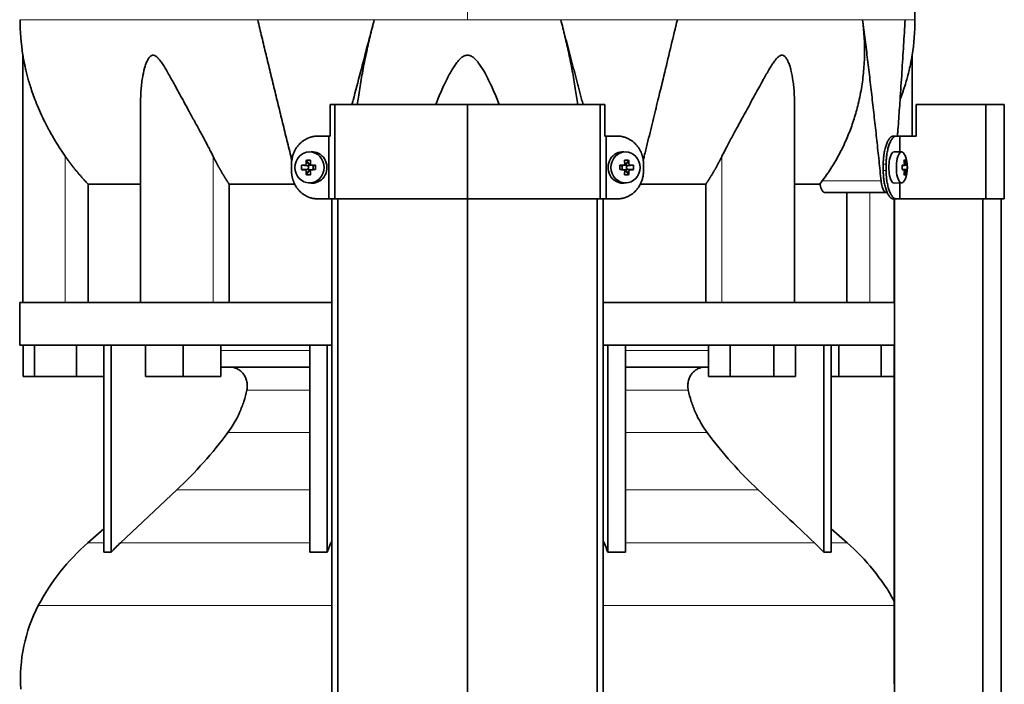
# Model space of a CAD drawing. Header units: millimetres. Extents: x 481 to 1373, y -1380 to 1448.
# Tile 21 of 28: x 489 to 802, y 501 to 712. Entities that reach past the tile are written whole.
import ezdxf

# ---------------------------------------------------------------- set-up
doc = ezdxf.new("R2010")
doc.units = ezdxf.units.MM
for name, color, linetype in [('M5X8_UNI7687', 7, 'Continuous'), ('MID_344-2', 7, 'Continuous'), ('VSI344-454_TERMI', 7, 'Continuous'), ('VSI344-454_TESTA', 7, 'Continuous'), ('VSI344_DIFFUSORE', 7, 'Continuous')]:
    doc.layers.add(name, color=color, linetype=linetype)

# ---------------------------------------------------------------- blocks, each defined once
blk = doc.blocks.new('SE')
at = {"layer": 'M5X8_UNI7687', "color": 7, "linetype": 'Continuous', "lineweight": 35}
for p, q in [((580.25, 667.38), (581.02, 666.08)), ((581.74, 670.03), (580.89, 669.96)), ((682.15, 669.96), (681.3, 670.03)), ((682.79, 667.38), (682.03, 666.08)), ((769.68, 669.98), (767.33, 670.05)), ((770.83, 667.38), (770.42, 667.08)), ((578.71, 665.74), (580.55, 665.58)), ((578.71, 664.36), (580.55, 664.51)), ((580.95, 664.48), (580.95, 665.61)), ((581.13, 665.8), (581.74, 665.8)), ((581.77, 664.3), (581.13, 664.3)), ((581.83, 665.78), (582.41, 665.58)), ((582.41, 664.51), (581.83, 664.31)), ((582.36, 665.6), (582.36, 664.49)), ((583.1, 665.74), (582.49, 665.58)), ((583.1, 664.36), (582.49, 664.51)), ((679.95, 665.74), (680.55, 665.58)), ((679.95, 664.36), (680.55, 664.51)), ((680.63, 665.58), (681.22, 665.78)), ((681.22, 664.31), (680.63, 664.51)), ((680.69, 664.49), (680.69, 665.6)), ((681.28, 665.8), (681.92, 665.8)), ((681.92, 664.3), (681.3, 664.3)), ((682.09, 665.61), (682.09, 664.48)), ((684.34, 665.74), (682.49, 665.58)), ((684.34, 664.36), (682.49, 664.51)), ((771.2, 665.76), (769.8, 665.63)), ((769.8, 665.7), (770.38, 665.76)), ((771.4, 665.74), (769.8, 665.62)), ((771.4, 664.36), (769.8, 664.47)), ((769.8, 664.46), (771.2, 664.34)), ((770.38, 664.34), (769.8, 664.39)), ((580.25, 662.71), (581.02, 664.02)), ((682.79, 662.71), (682.03, 664.02)), ((770.83, 662.71), (770.42, 663.02)), ((580.89, 660.13), (581.74, 660.06)), ((681.3, 660.06), (682.15, 660.13)), ((767.33, 660.05), (769.68, 660.12))]:
    blk.add_line(p, q, dxfattribs=at)
at = {"layer": 'M5X8_UNI7687', "color": 4, "linetype": 'Continuous', "lineweight": 9}
for p, q in [((580.55, 665.58), (579.7, 665.76)), ((579.7, 664.34), (580.55, 664.51)), ((580.17, 666.26), (581.02, 666.08)), ((581.97, 665.76), (582.49, 665.58)), ((582.49, 664.51), (581.97, 664.34)), ((680.55, 665.58), (681.08, 665.76)), ((681.08, 664.34), (680.55, 664.51)), ((682.03, 666.08), (682.88, 666.26)), ((683.35, 665.76), (682.49, 665.58)), ((682.49, 664.51), (683.35, 664.34)), ((769.8, 665.7), (770.37, 665.76)), ((770.37, 664.34), (769.8, 664.39)), ((770.54, 666.21), (771.03, 666.26)), ((581.02, 664.02), (580.17, 663.84)), ((682.88, 663.84), (682.03, 664.02)), ((771.03, 663.84), (770.54, 663.88))]:
    blk.add_line(p, q, dxfattribs=at)
at = {"layer": 'M5X8_UNI7687', "color": 7, "linetype": 'Continuous', "lineweight": 35}
for centre, radius, start, end in [((761.48, 665.05), 10, 337.7946, 22.2054), ((589.88, 665.05), 11.19, 176.4519, 183.5481), ((549.15, 665.05), 33.96, 358.8317, 1.1683), ((713.9, 665.05), 33.96, 178.8317, 181.1683), ((673.17, 665.05), 11.19, 356.4519, 3.5481), ((761.8, 665.05), 9.62, 355.8727, 4.1273)]:
    blk.add_arc(centre, radius, start, end, dxfattribs=at)
for centre in [(581.25, 665.05), (681.8, 665.05)]:
    blk.add_ellipse(centre, major_axis=(0, -4.93), ratio=0.939693, dxfattribs=at)
for centre, major_axis, ratio, start_param, end_param in [((584.36, 665.05), (0, 10), 0.422618, 1.335108, 1.449667), ((583.47, 661.98), (-8.99, 2.22), 0.549436, -1.223909, -1.074217), ((584.07, 665.05), (0, 10), 0.258819, 1.335108, 1.449667), ((582.1, 665.05), (0, -5), 0.939693, 0, 3.218028), ((680.95, 665.05), (0, -5), 0.939693, 3.065157, 6.283185), ((679.58, 661.98), (8.99, 2.22), 0.549436, 1.074217, 1.223909), ((678.98, 665.05), (0, 10), 0.258819, -1.449667, -1.335108), ((678.68, 665.05), (0, 10), 0.422618, -1.449667, -1.335108), ((767.31, 665.05), (0, 5), 0.34202, 0, 3.151709), ((769.66, 665.05), (0, 4.93), 0.34202, 0, 3.839001), ((769.66, 665.05), (0, 4.93), 0.34202, 5.585777, 6.283185), ((763.56, 661.98), (7.67, 5.19), 0.199978, 0.212267, 0.361959), ((761.55, 665.05), (0, 10), 0.906308, 4.833518, 4.948078), ((761.44, 665.05), (0, 10), 0.965926, 4.833518, 4.948078), ((584.22, 664.89), (-9.99, 0.3), 0.0819, -1.099374, -0.984815), ((584.22, 665.2), (-9.99, -0.3), 0.0819, 0.984815, 1.099374), ((580.55, 666.08), (0.805, -0.118), 0.613124, 4.809424, 5.327625), ((580.55, 664.01), (0.805, 0.118), 0.613124, 0.95556, 1.473761), ((580.72, 666.05), (0.03, -0.501), 0.939258, 0.461161, 0.987959), ((580.72, 664.05), (0.03, 0.501), 0.939258, 5.295226, 5.822024), ((580.55, 666.08), (0.521, -0.505), 0.511875, 0.559691, 1.077892), ((580.55, 664.01), (0.521, 0.505), 0.511875, 5.205293, 5.723494), ((584.22, 664.89), (-9.99, 0.3), 0.0819, -1.456192, -1.341632), ((584.22, 665.2), (-9.99, -0.3), 0.0819, 1.341632, 1.456192), ((582.5, 666.08), (0.052, 0.506), 0.51441, 3.025925, 3.331693), ((582.5, 664.01), (0.052, -0.506), 0.51441, 2.951492, 3.25726), ((678.83, 664.89), (9.99, 0.3), 0.0819, 1.341632, 1.456192), ((678.83, 665.2), (9.99, -0.3), 0.0819, -1.456192, -1.341632), ((680.55, 666.08), (-0.052, 0.506), 0.51441, 2.951492, 3.25726), ((680.55, 664.01), (-0.052, -0.506), 0.51441, 3.025925, 3.331693), ((682.5, 666.08), (-0.521, -0.505), 0.511875, 5.205293, 5.723494), ((682.33, 666.05), (-0.03, -0.501), 0.939258, 5.295226, 5.822024), ((682.33, 664.05), (-0.03, 0.501), 0.939258, 0.461161, 0.987959), ((682.5, 664.01), (-0.521, 0.505), 0.511875, 0.559691, 1.077892), ((682.5, 666.08), (-0.805, -0.118), 0.613124, 0.95556, 1.473761), ((682.5, 664.01), (-0.805, 0.118), 0.613124, 4.809424, 5.327625), ((678.83, 664.89), (9.99, 0.3), 0.0819, 0.984815, 1.099374), ((678.83, 665.2), (9.99, -0.3), 0.0819, -1.099374, -0.984815), ((761.5, 664.89), (9.97, 0.82), 0.029809, 0.468971, 0.583531), ((764.61, 665.05), (0, -9.26), 0.562348, 1.49595, 1.645642), ((761.5, 665.2), (9.97, -0.82), 0.029809, -0.583531, -0.468971), ((761.5, 664.89), (9.97, 0.82), 0.029809, 0.112154, 0.226713), ((761.5, 665.2), (9.97, -0.82), 0.029809, -0.226713, -0.112154), ((584.36, 665.05), (0, -10), 0.422618, -1.449667, -1.335108), ((583.47, 668.11), (-8.99, -2.22), 0.549436, 1.074217, 1.223909), ((584.07, 665.05), (0, -10), 0.258819, -1.449667, -1.335108), ((678.98, 665.05), (0, -10), 0.258819, 1.335108, 1.449667), ((679.58, 668.11), (8.99, -2.22), 0.549436, -1.223909, -1.074217), ((678.68, 665.05), (0, -10), 0.422618, 1.335108, 1.449667), ((761.55, 665.05), (0, -10), 0.906308, 1.335108, 1.449667), ((763.56, 668.11), (7.67, -5.19), 0.199978, -0.361959, -0.212267), ((761.44, 665.05), (0, -10), 0.965926, 1.335108, 1.449667), ((582.1, 665.05), (0, -5), 0.939693, 6.20675, 6.283185), ((680.95, 665.05), (0, -5), 0.939693, 0, 0.076435)]:
    blk.add_ellipse(centre, major_axis=major_axis, ratio=ratio, start_param=start_param, end_param=end_param, dxfattribs=at)
for points in [[(579.7, 665.76), (579.72, 665.76), (579.75, 665.76), (579.79, 665.77), (579.83, 665.78), (579.87, 665.8), (579.91, 665.82), (579.95, 665.84), (579.99, 665.87), (580.02, 665.9), (580.05, 665.94), (580.08, 665.98), (580.11, 666.02), (580.13, 666.07), (580.14, 666.11), (580.16, 666.16), (580.16, 666.2), (580.17, 666.24), (580.17, 666.26)], [(580.17, 663.84), (580.17, 663.86), (580.16, 663.89), (580.16, 663.94), (580.14, 663.98), (580.13, 664.03), (580.11, 664.07), (580.08, 664.11), (580.05, 664.15), (580.02, 664.19), (579.99, 664.22), (579.95, 664.25), (579.91, 664.28), (579.87, 664.3), (579.83, 664.32), (579.79, 664.33), (579.75, 664.34), (579.72, 664.34), (579.7, 664.34)], [(581.5, 666.26), (581.5, 666.24), (581.5, 666.2), (581.51, 666.16), (581.52, 666.11), (581.53, 666.07), (581.55, 666.02), (581.57, 665.98), (581.6, 665.94), (581.63, 665.9), (581.67, 665.87), (581.71, 665.84), (581.75, 665.82), (581.79, 665.8), (581.83, 665.78), (581.87, 665.77), (581.92, 665.76), (581.95, 665.76), (581.97, 665.76)], [(581.97, 664.34), (581.95, 664.34), (581.92, 664.34), (581.87, 664.33), (581.83, 664.32), (581.79, 664.3), (581.75, 664.28), (581.71, 664.25), (581.67, 664.22), (581.63, 664.19), (581.6, 664.15), (581.57, 664.11), (581.55, 664.07), (581.53, 664.03), (581.52, 663.98), (581.51, 663.94), (581.5, 663.89), (581.5, 663.86), (581.5, 663.84)], [(681.08, 665.76), (681.09, 665.76), (681.13, 665.76), (681.17, 665.77), (681.22, 665.78), (681.26, 665.8), (681.3, 665.82), (681.34, 665.84), (681.38, 665.87), (681.41, 665.9), (681.45, 665.94), (681.47, 665.98), (681.5, 666.02), (681.51, 666.07), (681.53, 666.11), (681.54, 666.16), (681.54, 666.2), (681.54, 666.24), (681.54, 666.26)], [(681.54, 663.84), (681.54, 663.86), (681.54, 663.89), (681.54, 663.94), (681.53, 663.98), (681.51, 664.03), (681.5, 664.07), (681.47, 664.11), (681.45, 664.15), (681.41, 664.19), (681.38, 664.22), (681.34, 664.25), (681.3, 664.28), (681.26, 664.3), (681.22, 664.32), (681.17, 664.33), (681.13, 664.34), (681.09, 664.34), (681.08, 664.34)], [(682.88, 666.26), (682.88, 666.24), (682.88, 666.2), (682.89, 666.16), (682.9, 666.11), (682.92, 666.07), (682.94, 666.02), (682.97, 665.98), (682.99, 665.94), (683.03, 665.9), (683.06, 665.87), (683.1, 665.84), (683.14, 665.82), (683.18, 665.8), (683.22, 665.78), (683.26, 665.77), (683.3, 665.76), (683.33, 665.76), (683.35, 665.76)], [(683.35, 664.34), (683.33, 664.34), (683.3, 664.34), (683.26, 664.33), (683.22, 664.32), (683.18, 664.3), (683.14, 664.28), (683.1, 664.25), (683.06, 664.22), (683.03, 664.19), (682.99, 664.15), (682.97, 664.11), (682.94, 664.07), (682.92, 664.03), (682.9, 663.98), (682.89, 663.94), (682.88, 663.89), (682.88, 663.86), (682.88, 663.84)], [(770.37, 665.76), (770.38, 665.76), (770.4, 665.76), (770.42, 665.77), (770.44, 665.78), (770.46, 665.8), (770.47, 665.82), (770.49, 665.84), (770.5, 665.87), (770.52, 665.9), (770.53, 665.94), (770.54, 665.98), (770.54, 666.02), (770.55, 666.07), (770.55, 666.11), (770.55, 666.16), (770.55, 666.2), (770.55, 666.24), (770.54, 666.26)], [(770.54, 663.84), (770.55, 663.86), (770.55, 663.89), (770.55, 663.94), (770.55, 663.98), (770.55, 664.03), (770.54, 664.07), (770.54, 664.11), (770.53, 664.15), (770.52, 664.19), (770.5, 664.22), (770.49, 664.25), (770.47, 664.28), (770.46, 664.3), (770.44, 664.32), (770.42, 664.33), (770.4, 664.34), (770.38, 664.34), (770.37, 664.34)], [(771.03, 666.26), (771.03, 666.24), (771.04, 666.2), (771.04, 666.16), (771.05, 666.11), (771.06, 666.07), (771.07, 666.02), (771.08, 665.98), (771.09, 665.94), (771.1, 665.9), (771.12, 665.87), (771.13, 665.84), (771.14, 665.82), (771.15, 665.8), (771.17, 665.78), (771.18, 665.77), (771.19, 665.76), (771.2, 665.76), (771.2, 665.76)], [(771.2, 664.34), (771.2, 664.34), (771.19, 664.34), (771.18, 664.33), (771.17, 664.32), (771.15, 664.3), (771.14, 664.28), (771.13, 664.25), (771.12, 664.22), (771.1, 664.19), (771.09, 664.15), (771.08, 664.11), (771.07, 664.07), (771.06, 664.03), (771.05, 663.98), (771.04, 663.94), (771.04, 663.89), (771.03, 663.86), (771.03, 663.84)]]:
    blk.add_open_spline(points, degree=3, dxfattribs=at)
at = {"layer": 'MID_344-2', "color": 7, "linetype": 'Continuous', "lineweight": 35}
for p, q in [((588.32, 655.05), (588.32, 203.05)), ((590.28, 203.05), (590.28, 655.05)), ((631.52, 203.05), (631.52, 655.05)), ((672.76, 203.05), (672.76, 655.05)), ((674.73, 655.05), (674.73, 203.05)), ((767.32, 655.05), (767.32, 622.05)), ((767.39, 655.05), (767.39, 203.05)), ((795.53, 203.05), (795.53, 655.05)), ((801.32, 203.05), (801.32, 655.05)), ((767.32, 608.55), (767.32, 504.61))]:
    blk.add_line(p, q, dxfattribs=at)
at = {"layer": 'VSI344-454_TERMI', "color": 7, "linetype": 'Continuous', "lineweight": 35}
for p, q in [((589.34, 685.05), (587.8, 685.05)), ((587.8, 685.05), (587.8, 675.05)), ((631.52, 685.05), (589.34, 685.05)), ((589.34, 685.05), (589.34, 655.05)), ((673.7, 685.05), (631.52, 685.05)), ((631.52, 685.05), (631.52, 655.05)), ((675.25, 685.05), (673.7, 685.05)), ((673.7, 685.05), (673.7, 655.05)), ((675.25, 685.05), (675.25, 675.05)), ((796.4, 685.05), (774.31, 685.05)), ((774.31, 685.05), (774.31, 675.05)), ((802.33, 685.05), (796.4, 685.05)), ((796.4, 685.05), (796.4, 655.05)), ((802.33, 685.05), (802.33, 655.05)), ((583.93, 675.05), (587.44, 675.05)), ((587.44, 655.05), (587.44, 675.05)), ((587.44, 675.05), (587.8, 675.05)), ((675.61, 675.05), (675.25, 675.05)), ((679.12, 675.05), (675.61, 675.05)), ((675.61, 675.05), (675.61, 655.05)), ((767.04, 675.05), (767.96, 675.05)), ((767.96, 675.05), (769.13, 675.05)), ((769.13, 669.99), (769.13, 675.05)), ((769.13, 675.05), (774.31, 675.05)), ((575.52, 664.05), (575.52, 666.05)), ((687.52, 664.05), (687.52, 666.05)), ((763.81, 664.05), (763.81, 666.05)), ((764.73, 664.05), (764.73, 666.05)), ((769.13, 655.05), (769.13, 660.1)), ((583.93, 655.05), (587.44, 655.05)), ((589.34, 655.05), (587.44, 655.05)), ((631.52, 655.05), (589.34, 655.05)), ((673.7, 655.05), (631.52, 655.05)), ((675.61, 655.05), (673.7, 655.05)), ((679.12, 655.05), (675.61, 655.05)), ((767.96, 655.05), (767.04, 655.05)), ((767.96, 655.05), (769.13, 655.05)), ((796.4, 655.05), (769.13, 655.05)), ((802.33, 655.05), (796.4, 655.05))]:
    blk.add_line(p, q, dxfattribs=at)
at = {"layer": 'VSI344-454_TERMI', "color": 4, "linetype": 'Continuous', "lineweight": 9}
for p, q in [((763.81, 666.05), (764.73, 666.05)), ((764.73, 664.05), (763.81, 664.05))]:
    blk.add_line(p, q, dxfattribs=at)
at = {"layer": 'VSI344-454_TERMI', "color": 7, "linetype": 'Continuous', "lineweight": 35}
for points, knots in [([(583.93, 675.05), (583.84, 675.05), (583.65, 675.04), (583.37, 675.03), (583.09, 675.01), (582.82, 674.97), (582.54, 674.93), (582.27, 674.88), (582, 674.82), (581.74, 674.74), (581.47, 674.66), (581.21, 674.57), (580.94, 674.47), (580.52, 674.29), (579.94, 674), (579.23, 673.55), (578.57, 673.02), (577.95, 672.42), (577.4, 671.77), (576.91, 671.05), (576.49, 670.3), (576.18, 669.59), (575.96, 668.94), (575.8, 668.38), (575.68, 667.8), (575.59, 667.22), (575.53, 666.64), (575.53, 666.25), (575.52, 666.05)], [0, 0, 0, 0, 0.021018, 0.041934, 0.062771, 0.08355, 0.104295, 0.125028, 0.145771, 0.166547, 0.187379, 0.208288, 0.229298, 0.250429, 0.312489, 0.374705, 0.437522, 0.500061, 0.562591, 0.625422, 0.687637, 0.749714, 0.79185, 0.833578, 0.875077, 0.916526, 0.958107, 1, 1, 1, 1]), ([(687.52, 666.05), (687.52, 666.15), (687.52, 666.34), (687.51, 666.64), (687.49, 666.93), (687.45, 667.22), (687.42, 667.51), (687.37, 667.8), (687.31, 668.09), (687.24, 668.37), (687.17, 668.66), (687.08, 668.94), (686.99, 669.22), (686.83, 669.68), (686.56, 670.3), (686.13, 671.05), (685.65, 671.77), (685.09, 672.42), (684.48, 673.02), (683.82, 673.55), (683.11, 674), (682.45, 674.33), (681.84, 674.58), (681.31, 674.75), (680.77, 674.88), (680.23, 674.98), (679.68, 675.04), (679.3, 675.04), (679.12, 675.05)], [0, 0, 0, 0, 0.020996, 0.041893, 0.062713, 0.083477, 0.104209, 0.124931, 0.145666, 0.166436, 0.187264, 0.208173, 0.229184, 0.250319, 0.312379, 0.374611, 0.437429, 0.499972, 0.562503, 0.625328, 0.687536, 0.749604, 0.791737, 0.833471, 0.874985, 0.916457, 0.958069, 1, 1, 1, 1]), ([(763.81, 666.05), (763.81, 666.15), (763.81, 666.34), (763.82, 666.64), (763.83, 666.93), (763.84, 667.22), (763.85, 667.51), (763.88, 667.8), (763.9, 668.09), (763.93, 668.37), (763.96, 668.66), (763.99, 668.94), (764.03, 669.22), (764.1, 669.68), (764.21, 670.3), (764.39, 671.05), (764.58, 671.77), (764.81, 672.42), (765.05, 673.02), (765.31, 673.55), (765.58, 674), (765.83, 674.33), (766.06, 674.58), (766.25, 674.75), (766.45, 674.88), (766.64, 674.98), (766.84, 675.04), (766.97, 675.04), (767.04, 675.05)], [0, 0, 0, 0, 0.020997, 0.041893, 0.062713, 0.083477, 0.104209, 0.124931, 0.145666, 0.166436, 0.187265, 0.208173, 0.229184, 0.250319, 0.312379, 0.374611, 0.437429, 0.499972, 0.562502, 0.625327, 0.687534, 0.749602, 0.791735, 0.833469, 0.874983, 0.916456, 0.958068, 1, 1, 1, 1]), ([(767.96, 675.05), (767.93, 675.05), (767.86, 675.04), (767.76, 675.03), (767.67, 675.01), (767.57, 674.97), (767.47, 674.93), (767.37, 674.88), (767.27, 674.82), (767.18, 674.74), (767.08, 674.66), (766.98, 674.57), (766.88, 674.47), (766.72, 674.29), (766.5, 674), (766.23, 673.55), (765.97, 673.02), (765.73, 672.42), (765.51, 671.77), (765.31, 671.05), (765.13, 670.3), (765.01, 669.59), (764.91, 668.94), (764.85, 668.38), (764.8, 667.8), (764.76, 667.22), (764.74, 666.64), (764.73, 666.25), (764.73, 666.05)], [0, 0, 0, 0, 0.021018, 0.041934, 0.062771, 0.08355, 0.104295, 0.125028, 0.145771, 0.166547, 0.187379, 0.208288, 0.229298, 0.250429, 0.312489, 0.374705, 0.437522, 0.500061, 0.562591, 0.625422, 0.687637, 0.749714, 0.79185, 0.833578, 0.875077, 0.916526, 0.958107, 1, 1, 1, 1]), ([(575.52, 664.05), (575.52, 663.95), (575.53, 663.75), (575.54, 663.46), (575.56, 663.16), (575.59, 662.87), (575.63, 662.58), (575.68, 662.29), (575.74, 662.01), (575.8, 661.72), (575.88, 661.44), (575.96, 661.16), (576.06, 660.88), (576.22, 660.42), (576.49, 659.8), (576.91, 659.04), (577.4, 658.33), (577.95, 657.67), (578.57, 657.08), (579.23, 656.55), (579.94, 656.1), (580.6, 655.76), (581.2, 655.52), (581.73, 655.35), (582.27, 655.21), (582.82, 655.12), (583.37, 655.06), (583.74, 655.05), (583.93, 655.05)], [0, 0, 0, 0, 0.020996, 0.041893, 0.062713, 0.083477, 0.104209, 0.124931, 0.145666, 0.166436, 0.187264, 0.208173, 0.229184, 0.250319, 0.312379, 0.374611, 0.437429, 0.499972, 0.562503, 0.625328, 0.687536, 0.749604, 0.791737, 0.833471, 0.874985, 0.916457, 0.958069, 1, 1, 1, 1]), ([(679.12, 655.05), (679.21, 655.05), (679.4, 655.05), (679.68, 655.07), (679.95, 655.09), (680.23, 655.12), (680.5, 655.17), (680.77, 655.22), (681.04, 655.28), (681.31, 655.35), (681.58, 655.43), (681.84, 655.52), (682.1, 655.62), (682.53, 655.8), (683.11, 656.1), (683.82, 656.55), (684.48, 657.08), (685.09, 657.67), (685.65, 658.33), (686.13, 659.04), (686.56, 659.8), (686.86, 660.51), (687.09, 661.15), (687.25, 661.72), (687.37, 662.29), (687.46, 662.87), (687.51, 663.46), (687.52, 663.85), (687.52, 664.05)], [0, 0, 0, 0, 0.021018, 0.041934, 0.062771, 0.08355, 0.104295, 0.125028, 0.145771, 0.166547, 0.187379, 0.208288, 0.229298, 0.250429, 0.312489, 0.374705, 0.437522, 0.500061, 0.562591, 0.625422, 0.687637, 0.749714, 0.79185, 0.833578, 0.875077, 0.916526, 0.958107, 1, 1, 1, 1]), ([(767.04, 655.05), (767, 655.05), (766.94, 655.05), (766.84, 655.07), (766.74, 655.09), (766.64, 655.12), (766.55, 655.17), (766.45, 655.22), (766.35, 655.28), (766.25, 655.35), (766.16, 655.43), (766.06, 655.52), (765.96, 655.62), (765.8, 655.8), (765.58, 656.1), (765.31, 656.55), (765.05, 657.08), (764.81, 657.67), (764.58, 658.33), (764.39, 659.04), (764.21, 659.8), (764.08, 660.51), (763.99, 661.15), (763.93, 661.72), (763.87, 662.29), (763.84, 662.87), (763.81, 663.46), (763.81, 663.85), (763.81, 664.05)], [0, 0, 0, 0, 0.021018, 0.041935, 0.062772, 0.083551, 0.104297, 0.125029, 0.145773, 0.166549, 0.187381, 0.20829, 0.2293, 0.250431, 0.312491, 0.374707, 0.437523, 0.500061, 0.562591, 0.625422, 0.687637, 0.749714, 0.79185, 0.833578, 0.875076, 0.916526, 0.958107, 1, 1, 1, 1]), ([(764.73, 664.05), (764.73, 663.95), (764.73, 663.75), (764.74, 663.46), (764.75, 663.16), (764.76, 662.87), (764.78, 662.58), (764.8, 662.29), (764.82, 662.01), (764.85, 661.72), (764.88, 661.44), (764.91, 661.16), (764.95, 660.88), (765.02, 660.42), (765.13, 659.8), (765.31, 659.04), (765.51, 658.33), (765.73, 657.67), (765.97, 657.08), (766.23, 656.55), (766.5, 656.1), (766.75, 655.76), (766.98, 655.52), (767.18, 655.35), (767.37, 655.21), (767.57, 655.12), (767.77, 655.06), (767.9, 655.05), (767.96, 655.05)], [0, 0, 0, 0, 0.020996, 0.041893, 0.062713, 0.083477, 0.104209, 0.124931, 0.145666, 0.166436, 0.187264, 0.208173, 0.229184, 0.250319, 0.312379, 0.374611, 0.437429, 0.499972, 0.562503, 0.625328, 0.687536, 0.749604, 0.791737, 0.833471, 0.874985, 0.916457, 0.958069, 1, 1, 1, 1])]:
    blk.add_open_spline(points, degree=3, knots=knots, dxfattribs=at)
at = {"layer": 'VSI344-454_TESTA', "color": 4, "linetype": 'Continuous', "lineweight": 9}
for p, q in [((631.52, 848.5), (631.52, 712.08)), ((601.86, 712.08), (564.75, 712.08)), ((698.3, 712.08), (661.19, 712.08)), ((770.75, 712.08), (757.25, 712.08)), ((503.52, 622.05), (503.52, 668.62)), ((550.56, 622.05), (550.56, 668.62)), ((712.49, 622.05), (712.49, 668.62)), ((744.38, 660.75), (763.13, 660.75)), ((759.52, 622.05), (759.52, 657.05))]:
    blk.add_line(p, q, dxfattribs=at)
at = {"layer": 'VSI344-454_TESTA', "color": 7, "linetype": 'Continuous', "lineweight": 35}
for p, q in [((490.02, 700.81), (490.02, 622.05)), ((773.02, 675.05), (773.02, 700.81)), ((527.51, 686.42), (527.51, 622.05)), ((735.53, 622.05), (735.53, 686.42)), ((510.78, 659.75), (510.78, 622.05)), ((576.54, 659.75), (555.69, 659.75)), ((555.69, 659.75), (555.69, 622.05)), ((707.36, 659.75), (686.51, 659.75)), ((707.36, 659.75), (707.36, 622.05)), ((743.66, 659.75), (735.64, 659.75)), ((743.66, 659.75), (744.38, 660.75)), ((745.29, 657.05), (764.89, 657.05)), ((752.27, 657.05), (752.27, 622.05))]:
    blk.add_line(p, q, dxfattribs=at)
for centre, start, end in [((565.49, 712.17), 180.0677, 188.5933), ((697.56, 712.17), 351.4069, 359.9323)]:
    blk.add_arc(centre, 76.32, start, end, dxfattribs=at)
for points, degree, knots in [([(773.86, 712.08), (773.83, 716.47), (773.76, 724.28), (773.52, 737.43), (773, 750.73), (772.09, 764.18), (770.6, 777.65), (768.53, 789.66), (765.98, 800.13), (763.11, 808.98), (759.73, 817.55), (756.01, 825.83), (752.34, 833.81), (749.07, 841.48), (747.6, 846.1), (746.82, 848.56)], 3, [0, 0, 0, 0, 0.084988, 0.1795, 0.274612, 0.370212, 0.466379, 0.563594, 0.629668, 0.695881, 0.761625, 0.826091, 0.888934, 0.950027, 1, 1, 1, 1]), ([(594.77, 685.05), (594.89, 685.51), (595.79, 688.95), (597.43, 695.25), (599.67, 703.8), (601.14, 709.36), (601.86, 712.08)], 3, [0.473282, 0.473282, 0.473282, 0.473282, 0.5000272, 0.6747049, 0.8413625, 1, 1, 1, 1]), ([(601.86, 712.08), (601.63, 711.2), (601.17, 709.42), (600.51, 706.75), (599.88, 704.04), (599.28, 701.31), (598.71, 698.55), (598.18, 695.78), (597.68, 692.99), (597.22, 690.2), (596.82, 687.54), (596.58, 685.83), (596.48, 685.04)], 3, [0, 0, 0, 0, 0.047428, 0.0954655, 0.1441115, 0.1933651, 0.2432253, 0.2936913, 0.3447621, 0.3964371, 0.4487155, 0.4934861, 0.4934861, 0.4934861, 0.4934861]), ([(666.56, 685.04), (666.34, 686.74), (665.83, 690.3), (664.9, 695.74), (663.79, 701.27), (662.57, 706.71), (661.64, 710.3), (661.19, 712.08)], 3, [0.5065635, 0.5065635, 0.5065635, 0.5065635, 0.6036235, 0.7063566, 0.8066685, 0.9045521, 1, 1, 1, 1]), ([(687.41, 667.28), (687.53, 667.76), (687.97, 669.51), (688.7, 672.49), (689.6, 676.15), (690.47, 679.69), (691.3, 683.1), (692.57, 688.32), (694.25, 695.25), (696.31, 703.8), (697.65, 709.36), (698.3, 712.08)], 3, [0.1270495, 0.1270495, 0.1270495, 0.1270495, 0.1554786, 0.2294336, 0.3008657, 0.369775, 0.4361614, 0.5000249, 0.6746983, 0.8413566, 1, 1, 1, 1]), ([(744.38, 660.75), (744.86, 661.4), (745.81, 662.69), (747.15, 664.7), (748.41, 666.75), (749.6, 668.85), (750.71, 670.99), (751.74, 673.17), (752.69, 675.4), (753.57, 677.65), (754.36, 679.94), (755.07, 682.26), (755.99, 685.66), (756.92, 690.15), (757.64, 695.74), (757.91, 701.27), (757.81, 706.71), (757.43, 710.3), (757.25, 712.08)], 3, [0, 0, 0, 0, 0.045711, 0.091341, 0.136891, 0.182361, 0.227753, 0.273067, 0.318303, 0.363461, 0.408543, 0.453548, 0.498475, 0.603623, 0.706357, 0.806668, 0.904552, 1, 1, 1, 1]), ([(768.33, 675.05), (768.36, 675.43), (768.48, 676.99), (768.68, 679.69), (768.92, 683.1), (769.28, 688.32), (769.74, 695.25), (770.28, 703.8), (770.6, 709.36), (770.75, 712.08)], 3, [0.2784556, 0.2784556, 0.2784556, 0.2784556, 0.3008657, 0.369775, 0.4361614, 0.5000249, 0.6746983, 0.8413566, 1, 1, 1, 1]), ([(503.52, 668.62), (503.22, 669.06), (502.61, 669.94), (501.71, 671.31), (500.73, 672.86), (499.67, 674.62), (498.29, 677.06), (496.79, 679.94), (495.32, 683.1), (494.15, 685.92), (493.22, 688.42), (492.48, 690.63), (491.72, 693.14), (491.13, 695.39), (490.68, 697.37), (490.42, 698.61), (490.22, 699.65), (490.08, 700.45), (490.03, 700.77), (490.02, 700.78), (490.02, 700.78)], 3, [0, 0, 0, 0, 0.020247, 0.0413012, 0.0631676, 0.0911499, 0.1206822, 0.1725651, 0.2189806, 0.2600001, 0.2962057, 0.3283254, 0.3570821, 0.4069553, 0.4285992, 0.4484587, 0.4665056, 0.4826091, 0.4971306, 0.5000371, 0.5000371, 0.5000371, 0.5000371]), ([(550.56, 668.62), (550.34, 669.06), (549.9, 669.94), (549.2, 671.31), (548.39, 672.86), (547.45, 674.62), (546.13, 677.06), (544.56, 679.94), (542.83, 683.1), (541.28, 685.92), (539.92, 688.42), (538.71, 690.63), (537.34, 693.14), (536.08, 695.39), (534.88, 697.37), (534.07, 698.61), (533.28, 699.65), (532.48, 700.45), (531.63, 700.87), (530.82, 700.68), (530.18, 700.02), (529.64, 699.1), (529.17, 697.96), (528.59, 696.1), (528.13, 693.93), (527.78, 691.45), (527.59, 689.28), (527.52, 687.57), (527.51, 686.61), (527.51, 686.42)], 3, [0, 0, 0, 0, 0.020247, 0.0413012, 0.0631676, 0.0911499, 0.1206822, 0.1725651, 0.2189806, 0.2600001, 0.2962057, 0.3283254, 0.3570821, 0.4069553, 0.4285992, 0.4484587, 0.4665056, 0.4826091, 0.4971306, 0.5113122, 0.5266668, 0.543344, 0.562023, 0.5826937, 0.6304427, 0.6595254, 0.6923195, 0.7261108, 0.7344062, 0.7344062, 0.7344062, 0.7344062]), ([(641.58, 685.05), (641.31, 685.81), (640.47, 687.98), (639.02, 691.34), (637.24, 694.89), (635.66, 697.5), (634.41, 699.1), (633.45, 700.02), (632.6, 700.6), (631.52, 700.87), (630.44, 700.6), (629.48, 699.94), (628.56, 699), (627.69, 697.87), (626.8, 696.52), (625.58, 694.43), (624.02, 691.32), (622.57, 687.97), (621.74, 685.8), (621.46, 685.05)], 3, [0.2456134, 0.2456134, 0.2456134, 0.2456134, 0.2789295, 0.3409942, 0.392778, 0.4359518, 0.4604978, 0.4716154, 0.4871189, 0.5000341, 0.5129562, 0.5284792, 0.5444389, 0.5641957, 0.583938, 0.6074587, 0.6593255, 0.7214848, 0.7543968, 0.7543968, 0.7543968, 0.7543968]), ([(735.53, 686.42), (735.53, 687.12), (735.5, 688.55), (735.35, 690.63), (735.05, 693.14), (734.63, 695.39), (734.07, 697.37), (733.62, 698.61), (733.11, 699.65), (732.51, 700.45), (731.76, 700.87), (730.91, 700.68), (730.11, 700.02), (729.33, 699.1), (728.54, 697.96), (727.38, 696.1), (726.15, 693.93), (724.78, 691.45), (723.59, 689.28), (722.35, 687), (720.69, 683.95), (718.94, 680.77), (717.18, 677.54), (715.64, 674.7), (714.05, 671.73), (712.99, 669.63), (712.49, 668.62)], 3, [0.2656245, 0.2656245, 0.2656245, 0.2656245, 0.2962057, 0.3283254, 0.3570821, 0.4069553, 0.4285992, 0.4484587, 0.4665056, 0.4826091, 0.4971306, 0.5113122, 0.5266668, 0.543344, 0.562023, 0.5826937, 0.6304427, 0.6595254, 0.6923195, 0.7261108, 0.7592332, 0.8259403, 0.8657684, 0.9022453, 0.9533075, 1, 1, 1, 1]), ([(773.02, 700.78), (773.02, 700.78), (773, 700.64), (772.89, 700.02), (772.72, 699.1), (772.5, 697.96), (772.09, 696.1), (771.55, 693.93), (770.83, 691.45), (770.12, 689.28), (769.54, 687.65), (769.21, 686.78), (769.17, 686.67)], 3, [0.500037, 0.500037, 0.500037, 0.500037, 0.5113122, 0.5266668, 0.543344, 0.562023, 0.5826937, 0.6304427, 0.6595254, 0.6923195, 0.7261108, 0.7306461, 0.7306461, 0.7306461, 0.7306461]), ([(510.78, 659.75), (508.78, 661.85), (506.96, 664.07), (505.16, 666.28), (503.52, 668.62)], 2, [0, 0, 0, 0.5, 0.5, 1, 1, 1]), ([(555.69, 659.75), (554.28, 661.85), (552.99, 664.07), (551.72, 666.28), (550.56, 668.62)], 2, [0, 0, 0, 0.5, 0.5, 1, 1, 1]), ([(712.49, 668.62), (711.33, 666.28), (710.06, 664.07), (708.77, 661.85), (707.36, 659.75)], 2, [0, 0, 0, 0.5, 0.5, 1, 1, 1]), ([(510.78, 659.75), (511.41, 659.75), (512.44, 659.75), (515.28, 659.75), (517.09, 659.75), (521.45, 659.75), (524, 659.75), (527.07, 659.75), (527.23, 659.75), (527.4, 659.75)], 3, [0, 0, 0, 0, 0.25, 0.25, 0.5, 0.5, 0.75, 0.75, 0.764371, 0.764371, 0.764371, 0.764371]), ([(745.29, 657.05), (745.27, 657.05), (745.21, 657.05), (745.13, 657.07), (745.05, 657.09), (744.97, 657.13), (744.89, 657.17), (744.76, 657.27), (744.58, 657.44), (744.36, 657.76), (744.15, 658.15), (743.99, 658.54), (743.88, 658.88), (743.8, 659.16), (743.72, 659.45), (743.68, 659.65), (743.66, 659.75)], 3, [0, 0, 0, 0, 0.041685, 0.083129, 0.124417, 0.165635, 0.206869, 0.248205, 0.373034, 0.498358, 0.621809, 0.745536, 0.809628, 0.873199, 0.936554, 1, 1, 1, 1]), ([(763.13, 660.75), (763.13, 660.68), (763.15, 660.53), (763.18, 660.3), (763.21, 660.09), (763.25, 659.88), (763.29, 659.67), (763.33, 659.47), (763.42, 659.1), (763.57, 658.61), (763.79, 658.06), (764.04, 657.62), (764.27, 657.35), (764.46, 657.19), (764.6, 657.11), (764.75, 657.06), (764.84, 657.05), (764.89, 657.05)], 3, [0, 0, 0, 0, 0.036137, 0.072006, 0.107687, 0.143258, 0.1788, 0.214393, 0.250117, 0.375419, 0.499764, 0.624342, 0.749875, 0.812239, 0.874428, 0.936872, 1, 1, 1, 1])]:
    blk.add_open_spline(points, degree=degree, knots=knots, dxfattribs=at)
at = {"layer": 'VSI344-454_TESTA', "color": 4, "linetype": 'Continuous', "lineweight": 9}
for points, weights in [([(489.17, 712.08), (489.17, 712.08), (521.19, 712.08), (564.75, 712.08)], [0.630185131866, 0.663633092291, 0.786904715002, 1]), ([(601.86, 712.08), (611.62, 712.08), (621.54, 712.08), (631.52, 712.08)], [1, 0.996331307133, 0.996331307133, 1])]:
    blk.add_rational_spline(points, weights, degree=3, dxfattribs=at)
at = {"layer": 'VSI344-454_TESTA', "color": 7, "linetype": 'Continuous', "lineweight": 35}
for points in [[(575.63, 667.31), (570.08, 689.78), (564.75, 712.08)], [(668.28, 685.05), (664.76, 698.59), (661.19, 712.08)], [(763.13, 660.75), (760.49, 686.53), (757.25, 712.08)]]:
    blk.add_open_spline(points, degree=2, dxfattribs=at)
at = {"layer": 'VSI344-454_TESTA', "color": 4, "linetype": 'Continuous', "lineweight": 9}
for points in [[(661.19, 712.08), (651.45, 712.08), (641.48, 712.08), (631.52, 712.08)], [(773.88, 712.08), (773.88, 712.08), (772.83, 712.08), (770.75, 712.08)]]:
    blk.add_open_spline(points, degree=3, dxfattribs=at)
blk.add_open_spline([(757.25, 712.08), (753.94, 712.08), (750.17, 712.08), (741.78, 712.08), (737.17, 712.08), (727.2, 712.08), (721.84, 712.08), (710.5, 712.08), (704.52, 712.08), (698.3, 712.08)], degree=3, knots=[0, 0, 0, 0, 0.25, 0.25, 0.5, 0.5, 0.75, 0.75, 1, 1, 1, 1], dxfattribs=at)
at = {"layer": 'VSI344_DIFFUSORE', "color": 7, "linetype": 'Continuous', "lineweight": 35}
for p, q in [((588.32, 622.05), (489.02, 622.05)), ((489.02, 622.05), (489.02, 608.55)), ((767.38, 622.05), (674.73, 622.05)), ((767.38, 622.05), (767.38, 608.55)), ((588.32, 608.55), (489.02, 608.55)), ((490.14, 598.55), (490.14, 608.55)), ((493.73, 598.55), (493.73, 608.55)), ((507.11, 598.55), (507.11, 608.55)), ((515.81, 542.59), (515.81, 608.55)), ((518.11, 542.59), (518.11, 608.55)), ((529.01, 598.55), (529.01, 608.55)), ((541.01, 598.55), (541.01, 608.55)), ((553.01, 598.55), (553.01, 608.55)), ((581.3, 542.59), (581.3, 608.55)), ((586.84, 542.59), (586.84, 608.55)), ((767.38, 608.55), (674.73, 608.55)), ((676.2, 542.59), (676.2, 608.55)), ((681.75, 542.59), (681.75, 608.55)), ((708.18, 598.55), (708.18, 608.55)), ((715.11, 598.55), (715.11, 608.55)), ((728.96, 598.55), (728.96, 608.55)), ((735.89, 598.55), (735.89, 608.55)), ((744.94, 542.59), (744.94, 608.55)), ((747.23, 542.59), (747.23, 608.55)), ((749.73, 598.55), (749.73, 608.55)), ((763.11, 598.55), (763.11, 608.55)), ((493.73, 598.55), (490.14, 598.55)), ((507.11, 598.55), (493.73, 598.55)), ((515.81, 598.55), (507.11, 598.55)), ((541.01, 598.55), (529.01, 598.55)), ((553.01, 598.55), (541.01, 598.55)), ((581.3, 601.55), (553.01, 601.55)), ((708.18, 601.55), (681.75, 601.55)), ((715.11, 598.55), (708.18, 598.55)), ((728.96, 598.55), (715.11, 598.55)), ((735.89, 598.55), (728.96, 598.55)), ((749.73, 598.55), (747.23, 598.55)), ((763.11, 598.55), (749.73, 598.55)), ((767.32, 598.55), (763.11, 598.55)), ((539.03, 562.45), (521.11, 545.59)), ((515.81, 550.01), (510.73, 545.59)), ((752.32, 545.59), (747.23, 550.01)), ((586.84, 542.59), (588.08, 545.59)), ((741.94, 545.59), (744.94, 542.59)), ((581.3, 542.59), (586.84, 542.59)), ((744.94, 542.59), (747.23, 542.59))]:
    blk.add_line(p, q, dxfattribs=at)
at = {"layer": 'VSI344_DIFFUSORE', "color": 4, "linetype": 'Continuous', "lineweight": 9}
for p, q in [((553.01, 606.76), (581.3, 606.76)), ((681.75, 606.76), (708.18, 606.76)), ((581.3, 594.21), (561.3, 594.21)), ((701.75, 594.21), (681.75, 594.21)), ((555.28, 580.75), (581.3, 580.75)), ((681.75, 580.75), (707.76, 580.75)), ((539.03, 562.45), (581.3, 562.45)), ((681.75, 562.45), (724.01, 562.45)), ((510.73, 545.59), (515.81, 545.59)), ((521.11, 545.59), (581.3, 545.59)), ((588.08, 545.59), (588.32, 545.59)), ((674.73, 545.59), (674.96, 545.59)), ((741.94, 545.59), (681.75, 545.59)), ((747.23, 545.59), (752.32, 545.59)), ((588.32, 525.6), (494.95, 525.6)), ((767.32, 525.6), (674.73, 525.6))]:
    blk.add_line(p, q, dxfattribs=at)
at = {"layer": 'VSI344_DIFFUSORE', "color": 7, "linetype": 'Continuous', "lineweight": 35}
for centre, radius, start, end in [((555.69, 493.87), 68.53, 131, 152.418), ((707.35, 493.87), 68.53, 28.9585, 49), ((539.2, 502.49), 49.92, 152.418, 183.9452)]:
    blk.add_arc(centre, radius, start, end, dxfattribs=at)
for points, knots in [([(561.3, 594.21), (561.39, 594.65), (561.44, 595.1), (561.44, 596), (561.39, 596.44), (561.25, 597.1), (561.2, 597.32), (561.06, 597.75), (560.98, 597.96), (560.7, 598.56), (560.48, 598.94), (560.1, 599.47), (559.96, 599.64), (559.66, 599.95), (559.51, 600.1), (559.19, 600.38), (559.02, 600.51), (558.67, 600.75), (558.48, 600.86), (557.92, 601.15), (557.53, 601.3), (556.93, 601.45), (556.72, 601.48), (556.3, 601.54), (556.1, 601.55), (555.89, 601.55)], [0, 0, 0, 0, 0.125, 0.125, 0.25, 0.25, 0.3125, 0.3125, 0.375, 0.375, 0.5, 0.5, 0.5625, 0.5625, 0.625, 0.625, 0.6875, 0.6875, 0.75, 0.75, 0.875, 0.875, 0.9375, 0.9375, 1, 1, 1, 1]), ([(701.75, 594.21), (701.66, 594.65), (701.61, 595.1), (701.61, 596), (701.65, 596.44), (701.79, 597.1), (701.85, 597.32), (701.99, 597.75), (702.07, 597.96), (702.34, 598.56), (702.56, 598.94), (702.95, 599.47), (703.09, 599.64), (703.38, 599.95), (703.54, 600.1), (703.86, 600.38), (704.03, 600.51), (704.38, 600.75), (704.56, 600.86), (705.13, 601.15), (705.52, 601.3), (706.12, 601.45), (706.33, 601.48), (706.74, 601.54), (706.95, 601.55), (707.16, 601.55)], [0, 0, 0, 0, 0.125, 0.125, 0.25, 0.25, 0.3125, 0.3125, 0.375, 0.375, 0.5, 0.5, 0.5625, 0.5625, 0.625, 0.625, 0.6875, 0.6875, 0.75, 0.75, 0.875, 0.875, 0.9375, 0.9375, 1, 1, 1, 1]), ([(555.28, 580.75), (556.74, 582.7), (557.98, 584.82), (559.51, 588.25), (559.96, 589.42), (560.72, 591.79), (561.04, 592.99), (561.3, 594.21)], [0, 0, 0, 0, 0.5, 0.5, 0.75, 0.75, 1, 1, 1, 1]), ([(707.76, 580.75), (706.31, 582.7), (705.07, 584.82), (703.54, 588.25), (703.09, 589.42), (702.33, 591.79), (702.01, 592.99), (701.75, 594.21)], [0, 0, 0, 0, 0.5, 0.5, 0.75, 0.75, 1, 1, 1, 1]), ([(539.03, 562.45), (541.97, 565.22), (544.8, 568.13), (550.26, 574.27), (552.85, 577.46), (555.28, 580.75)], [0, 0, 0, 0, 0.5, 0.5, 1, 1, 1, 1]), ([(724.01, 562.45), (721.08, 565.22), (718.24, 568.13), (712.78, 574.27), (710.2, 577.46), (707.76, 580.75)], [0, 0, 0, 0, 0.5, 0.5, 1, 1, 1, 1])]:
    blk.add_open_spline(points, degree=3, knots=knots, dxfattribs=at)
for points in [[(724.01, 562.45), (729.99, 556.83), (735.96, 551.21), (741.94, 545.59)], [(521.11, 545.59), (520.08, 544.63), (519.08, 543.62), (518.11, 542.59)], [(588.08, 545.59), (588.16, 545.77), (588.24, 545.95), (588.32, 546.12)], [(674.96, 545.59), (674.89, 545.77), (674.81, 545.95), (674.73, 546.12)], [(676.2, 542.59), (675.8, 543.62), (675.39, 544.63), (674.96, 545.59)], [(518.11, 542.59), (517.35, 542.63), (516.58, 542.63), (515.81, 542.59)], [(681.75, 542.59), (679.9, 542.63), (678.05, 542.63), (676.2, 542.59)], [(767.32, 504.61), (767.33, 502.41), (767.33, 501.13), (767.32, 500.77)]]:
    blk.add_open_spline(points, degree=3, dxfattribs=at)

msp = doc.modelspace()

# ---------------------------------------------------------------- block references
msp.add_blockref('SE', (0, 0))

doc.saveas('drawing.dxf')
